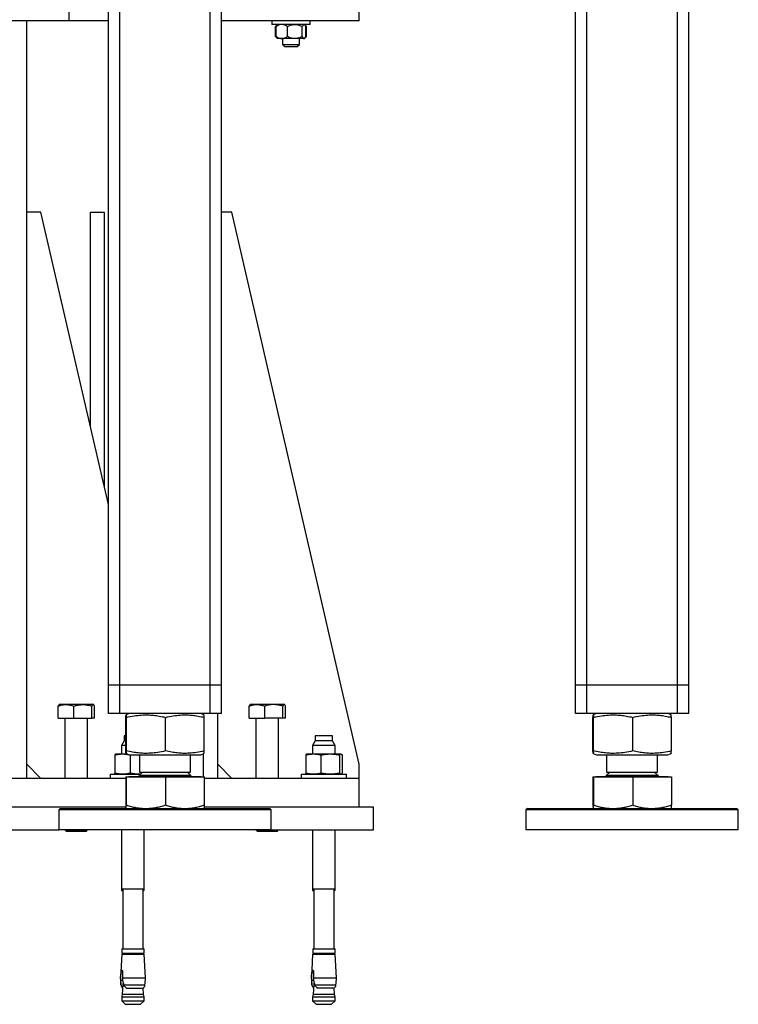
# Model space of a CAD drawing. Header units: millimetres. Extents: x 5 to 589, y 5 to 415.
# Tile 28 of 95: x 113 to 147, y 310 to 357. Entities that reach past the tile are written whole.
import ezdxf

# ---------------------------------------------------------------- set-up
doc = ezdxf.new("R2010")
doc.units = ezdxf.units.MM
doc.layers.add('TRAIT-FORT', color=4, linetype='Continuous', lineweight=25)

msp = doc.modelspace()

# ---------------------------------------------------------------- linework, layer by layer
at = {"layer": 'TRAIT-FORT', "color": 4, "linetype": 'Continuous', "lineweight": 25}
for p, q in [((117.3534, 325.4626), (117.3534, 378.1293)), ((117.8868, 325.4626), (117.8868, 378.1293)), ((122.1534, 325.4626), (122.1534, 378.1293)), ((122.6868, 325.4626), (122.6868, 378.1293)), ((139.3534, 325.4626), (139.3534, 378.1293)), ((139.8868, 325.4626), (139.8868, 378.1293)), ((144.1534, 325.4626), (144.1534, 378.1293)), ((144.6868, 325.4626), (144.6868, 378.1293)), ((115.5101, 356.7426), (115.5101, 357.8093)), ((129.1708, 356.7426), (129.1708, 357.8093)), ((115.5101, 356.7426), (93.5623, 356.7426)), ((113.5101, 321.0759), (113.5101, 356.7426)), ((117.3534, 356.7426), (115.5101, 356.7426)), ((129.1708, 356.7426), (122.6868, 356.7426)), ((125.0492, 356.7418), (125.0492, 356.5751)), ((126.5386, 356.7418), (125.0492, 356.7418)), ((126.5386, 356.5751), (125.0492, 356.5751)), ((125.2996, 356.5589), (125.2178, 356.4771)), ((125.3158, 356.5751), (125.2996, 356.5589)), ((125.5492, 356.7426), (125.5492, 356.7418)), ((126.3492, 356.7418), (126.3492, 356.7426)), ((126.8492, 356.7418), (126.5386, 356.7418)), ((126.8492, 356.5751), (126.5386, 356.5751)), ((126.5987, 356.5589), (126.5825, 356.5751)), ((126.6805, 356.4771), (126.6072, 356.5503)), ((126.8492, 356.5751), (126.8492, 356.7418)), ((125.2179, 356.0064), (125.2179, 356.4771)), ((125.2508, 356.0064), (125.2508, 356.4771)), ((125.788, 356.0064), (125.788, 356.4771)), ((126.4864, 356.0064), (126.4864, 356.4771)), ((126.6475, 356.0064), (126.6475, 356.4771)), ((126.6804, 356.0064), (126.6804, 356.4771)), ((125.2221, 356.0021), (125.299, 355.9252)), ((125.299, 355.9252), (125.3158, 355.9084)), ((125.5194, 355.9084), (125.3158, 355.9084)), ((126.1372, 355.9084), (125.5194, 355.9084)), ((125.5492, 355.9084), (125.5492, 355.6384)), ((125.5492, 355.6384), (125.6658, 355.5218)), ((125.5492, 355.6384), (126.2388, 355.6384)), ((126.5669, 355.9084), (126.1372, 355.9084)), ((126.2325, 355.5218), (126.3492, 355.6384)), ((126.2388, 355.6384), (126.3492, 355.6384)), ((126.3492, 355.6384), (126.3492, 355.9084)), ((126.5825, 355.9084), (126.5669, 355.9084)), ((126.5825, 355.9084), (126.5993, 355.9252)), ((126.6044, 355.9304), (126.6762, 356.0021)), ((126.1543, 355.5218), (125.6658, 355.5218)), ((126.2325, 355.5218), (126.1543, 355.5218)), ((114.1768, 347.7426), (113.5101, 347.7426)), ((117.3534, 333.977), (114.1768, 347.7426)), ((116.5041, 337.6576), (116.5041, 347.7426)), ((116.5041, 347.7426), (117.1708, 347.7426)), ((117.1708, 334.7687), (117.1708, 347.7426)), ((123.1708, 347.7426), (122.6868, 347.7426)), ((129.1708, 321.7426), (123.1708, 347.7426)), ((117.8868, 325.4626), (117.3534, 325.4626)), ((117.3534, 324.1293), (117.3534, 325.4626)), ((122.1534, 325.4626), (117.8868, 325.4626)), ((117.8868, 324.1293), (117.8868, 325.4626)), ((122.6868, 325.4626), (122.1534, 325.4626)), ((122.1534, 324.1293), (122.1534, 325.4626)), ((122.6868, 324.1293), (122.6868, 325.4626)), ((139.8868, 325.4626), (139.3534, 325.4626)), ((139.3534, 324.1293), (139.3534, 325.4626)), ((144.1534, 325.4626), (139.8868, 325.4626)), ((139.8868, 324.1293), (139.8868, 325.4626)), ((144.6868, 325.4626), (144.1534, 325.4626)), ((144.1534, 324.1293), (144.1534, 325.4626)), ((144.6868, 324.1293), (144.6868, 325.4626)), ((115.0834, 324.5766), (115.0338, 324.548)), ((115.0834, 324.5766), (116.6034, 324.5766)), ((116.6531, 324.548), (116.6034, 324.5766)), ((124.0774, 324.5766), (124.0278, 324.548)), ((124.0774, 324.5766), (125.1262, 324.5766)), ((125.1262, 324.5766), (125.5974, 324.5766)), ((125.647, 324.548), (125.5974, 324.5766)), ((114.989, 323.91), (114.989, 324.4821)), ((115.7202, 323.91), (115.7202, 324.4821)), ((116.5747, 323.91), (116.5747, 324.4821)), ((116.6979, 323.91), (116.6979, 324.4821)), ((117.8868, 324.1293), (117.3534, 324.1293)), ((122.1534, 324.1293), (117.8868, 324.1293)), ((118.3382, 324.1293), (118.1854, 324.0675)), ((121.8548, 324.0675), (121.702, 324.1293)), ((121.8374, 324.0746), (121.8374, 324.1293)), ((122.6868, 324.1293), (122.1534, 324.1293)), ((122.5041, 321.0759), (122.5041, 324.1293)), ((123.9829, 323.91), (123.9829, 324.4821)), ((124.7142, 323.91), (124.7142, 324.4821)), ((125.5686, 323.91), (125.5686, 324.4821)), ((125.6919, 323.91), (125.6919, 324.4821)), ((139.8868, 324.1293), (139.3534, 324.1293)), ((144.1534, 324.1293), (139.8868, 324.1293)), ((140.3382, 324.1293), (140.1854, 324.0675)), ((143.8548, 324.0675), (143.702, 324.1293)), ((144.6868, 324.1293), (144.1534, 324.1293)), ((114.989, 323.91), (115.7202, 323.91)), ((115.3101, 323.91), (115.3101, 321.0759)), ((115.7202, 323.91), (116.5747, 323.91)), ((116.3768, 321.0759), (116.3768, 323.91)), ((116.6979, 323.91), (116.5747, 323.91)), ((118.1741, 322.3717), (118.1741, 323.9535)), ((118.1997, 322.3717), (118.1997, 323.9535)), ((120.0457, 322.3717), (120.0457, 323.9535)), ((121.8661, 322.3717), (121.8661, 323.9535)), ((123.9829, 323.91), (124.7142, 323.91)), ((124.3041, 323.91), (124.3041, 321.0759)), ((125.5686, 323.91), (124.7142, 323.91)), ((125.3708, 321.0759), (125.3708, 323.91)), ((125.6919, 323.91), (125.5686, 323.91)), ((140.1741, 322.3717), (140.1741, 323.9535)), ((140.1997, 322.3717), (140.1997, 323.9535)), ((142.0457, 322.3717), (142.0457, 323.9535)), ((143.8661, 322.3717), (143.8661, 323.9535)), ((118.1034, 322.8426), (117.9768, 322.6226)), ((118.1034, 323.0759), (118.1034, 322.8426)), ((118.1741, 323.0759), (118.1034, 323.0759)), ((118.1741, 322.8426), (118.1034, 322.8426)), ((127.0974, 322.8426), (126.9708, 322.6226)), ((127.0974, 323.0759), (127.0974, 322.8426)), ((127.9108, 323.0759), (127.0974, 323.0759)), ((127.6586, 322.8426), (127.0974, 322.8426)), ((127.9108, 322.8426), (127.6586, 322.8426)), ((127.9108, 322.8426), (127.9108, 323.0759)), ((128.0374, 322.6226), (127.9108, 322.8426)), ((117.6556, 322.1849), (117.6556, 321.3203)), ((117.7101, 322.2293), (117.7028, 322.2266)), ((117.7101, 322.2293), (118.0212, 322.2293)), ((117.9768, 322.6226), (117.9768, 322.2293)), ((118.1741, 322.6226), (117.9768, 322.6226)), ((118.0212, 322.2293), (118.2557, 322.2293)), ((118.1857, 322.2576), (118.3382, 322.1959)), ((118.3382, 322.1959), (121.702, 322.1959)), ((118.3869, 322.1849), (118.4501, 322.1959)), ((118.3869, 322.1849), (118.3869, 321.3203)), ((118.8201, 322.1959), (118.8201, 321.3736)), ((121.2201, 321.3736), (121.2201, 322.1959)), ((121.702, 322.1959), (121.8546, 322.2576)), ((121.8374, 321.1493), (121.8374, 322.2506)), ((126.6496, 322.1849), (126.6496, 321.3203)), ((126.7041, 322.2293), (126.6968, 322.2266)), ((126.7041, 322.2293), (127.0152, 322.2293)), ((126.9708, 322.6226), (126.9708, 322.2293)), ((128.0374, 322.6226), (126.9708, 322.6226)), ((127.0152, 322.2293), (127.8081, 322.2293)), ((127.3808, 321.3203), (127.3808, 322.1849)), ((127.8081, 322.2293), (128.2969, 322.2293)), ((128.0374, 322.2293), (128.0374, 322.6226)), ((128.2353, 322.1849), (128.2353, 321.3203)), ((128.2969, 322.2293), (128.3041, 322.2293)), ((128.3114, 322.2266), (128.3041, 322.2293)), ((128.3586, 322.1849), (128.3586, 321.3203)), ((140.1857, 322.2576), (140.3382, 322.1959)), ((140.3382, 322.1959), (143.4868, 322.1959)), ((140.8201, 322.1959), (140.8201, 321.3736)), ((143.2201, 321.3736), (143.2201, 322.1959)), ((143.4868, 322.1959), (143.702, 322.1959)), ((143.702, 322.1959), (143.8546, 322.2576)), ((113.5101, 321.7426), (114.1768, 321.0759)), ((122.5041, 321.7426), (123.1708, 321.0759)), ((129.1708, 321.0759), (129.1708, 321.7426)), ((117.4434, 321.2759), (117.4434, 321.0759)), ((117.4434, 321.2759), (118.8668, 321.2759)), ((117.6556, 321.2759), (117.6556, 321.3195)), ((117.7028, 321.2785), (117.7101, 321.2759)), ((118.8683, 321.2775), (118.8141, 321.2759)), ((118.9644, 321.3736), (118.8201, 321.2293)), ((118.8201, 321.3736), (120.6326, 321.3736)), ((120.6326, 321.3736), (121.2201, 321.3736)), ((121.2201, 321.2293), (121.0758, 321.3736)), ((126.4374, 321.2759), (126.4374, 321.0759)), ((126.4374, 321.2759), (127.9094, 321.2759)), ((126.6496, 321.2759), (126.6496, 321.3203)), ((126.6968, 321.2785), (126.7041, 321.2759)), ((127.9094, 321.2759), (128.5708, 321.2759)), ((128.3041, 321.2759), (128.3114, 321.2785)), ((128.3586, 321.2759), (128.3586, 321.3195)), ((128.5708, 321.0759), (128.5708, 321.2759)), ((140.9644, 321.3736), (140.8201, 321.2293)), ((140.8201, 321.3736), (143.2201, 321.3736)), ((143.2201, 321.2293), (143.0758, 321.3736)), ((118.1741, 321.0759), (86.8434, 321.0759)), ((118.1741, 321.1493), (118.1741, 319.8263)), ((118.1741, 321.1493), (118.1997, 321.1493)), ((118.1997, 319.8263), (118.1997, 321.1493)), ((118.1997, 321.1493), (120.0457, 321.1493)), ((118.3164, 321.1626), (118.3164, 321.1493)), ((118.3164, 321.1626), (120.8897, 321.1626)), ((118.8201, 321.2293), (121.2201, 321.2293)), ((120.0457, 321.1493), (120.0457, 319.8263)), ((120.0457, 321.1493), (121.8661, 321.1493)), ((120.8897, 321.1626), (121.7238, 321.1626)), ((121.7238, 321.1493), (121.7238, 321.1626)), ((121.8661, 321.1493), (121.8661, 319.8263)), ((129.1708, 321.0759), (121.8661, 321.0759)), ((129.1708, 319.7426), (129.1708, 321.0759)), ((140.1741, 321.1493), (140.1741, 319.8263)), ((140.1741, 321.1493), (140.1997, 321.1493)), ((140.1997, 321.1493), (140.1997, 319.8263)), ((140.1997, 321.1493), (142.0457, 321.1493)), ((140.3164, 321.1626), (140.3164, 321.1493)), ((140.3164, 321.1626), (143.7238, 321.1626)), ((140.8201, 321.2293), (140.9882, 321.2293)), ((140.9882, 321.2293), (143.2201, 321.2293)), ((142.0457, 321.1493), (142.0457, 319.8263)), ((142.0457, 321.1493), (143.8661, 321.1493)), ((143.7238, 321.1493), (143.7238, 321.1626)), ((143.8661, 321.1493), (143.8661, 319.8263)), ((86.1768, 319.7426), (118.1782, 319.7426)), ((115.0868, 319.6626), (115.0201, 319.5959)), ((115.0201, 319.5959), (115.0201, 318.6626)), ((125.0201, 319.5959), (115.0201, 319.5959)), ((115.0868, 319.6626), (124.9534, 319.6626)), ((121.862, 319.7426), (129.8374, 319.7426)), ((125.0201, 319.5959), (124.9534, 319.6626)), ((125.0201, 318.6626), (125.0201, 319.5959)), ((129.8374, 318.6626), (129.8374, 319.7426)), ((137.0868, 319.6626), (137.0201, 319.5959)), ((137.0201, 319.5959), (137.0201, 318.6626)), ((139.9328, 319.5959), (137.0201, 319.5959)), ((137.0868, 319.6626), (139.9607, 319.6626)), ((147.0201, 319.5959), (139.9328, 319.5959)), ((139.9607, 319.6626), (146.9534, 319.6626)), ((147.0201, 319.5959), (146.9534, 319.6626)), ((147.0201, 318.6626), (147.0201, 319.5959)), ((86.1768, 318.6626), (115.0201, 318.6626)), ((117.9328, 318.6626), (115.0201, 318.6626)), ((115.3101, 318.6626), (115.3101, 318.65)), ((115.3101, 318.65), (115.3834, 318.5766)), ((115.3101, 318.65), (116.3768, 318.65)), ((116.3034, 318.5766), (115.3834, 318.5766)), ((116.3034, 318.5766), (116.3768, 318.65)), ((116.3768, 318.65), (116.3768, 318.6626)), ((125.0201, 318.6626), (117.9328, 318.6626)), ((117.9768, 318.6626), (117.9768, 315.8759)), ((119.0434, 315.8759), (119.0434, 318.6626)), ((124.3041, 318.6626), (124.3041, 318.65)), ((124.3041, 318.65), (124.3774, 318.5766)), ((124.3041, 318.65), (125.0401, 318.65)), ((125.0122, 318.5766), (124.3774, 318.5766)), ((125.2974, 318.5766), (125.0122, 318.5766)), ((125.0201, 318.6626), (129.8374, 318.6626)), ((125.0401, 318.65), (125.3708, 318.65)), ((125.2974, 318.5766), (125.3708, 318.65)), ((125.3708, 318.65), (125.3708, 318.6626)), ((126.9708, 318.6626), (126.9708, 315.8759)), ((128.0374, 315.8759), (128.0374, 318.6626)), ((147.0201, 318.6626), (137.0201, 318.6626)), ((117.9768, 315.8759), (117.9768, 315.8159)), ((117.9768, 315.8759), (118.7128, 315.8759)), ((117.9768, 315.8159), (118.0301, 315.7626)), ((117.9768, 315.8159), (118.0301, 315.8159)), ((118.0301, 315.8759), (118.0301, 313.0493)), ((118.7128, 315.8759), (119.0434, 315.8759)), ((118.9901, 313.0493), (118.9901, 315.8759)), ((118.9901, 315.7626), (119.0434, 315.8159)), ((118.9901, 315.8159), (119.0434, 315.8159)), ((119.0434, 315.8159), (119.0434, 315.8759)), ((126.9708, 315.8759), (126.9708, 315.8159)), ((126.9708, 315.8759), (128.0374, 315.8759)), ((126.9708, 315.8159), (127.0241, 315.7626)), ((126.9708, 315.8159), (127.0241, 315.8159)), ((127.0241, 315.8759), (127.0241, 313.0493)), ((127.9841, 313.0493), (127.9841, 315.8759)), ((127.9841, 315.7626), (128.0374, 315.8159)), ((127.9841, 315.8159), (128.0374, 315.8159)), ((128.0374, 315.8159), (128.0374, 315.8759)), ((117.9868, 313.0493), (117.9868, 312.8426)), ((117.9868, 313.0493), (118.709, 313.0493)), ((118.709, 313.0493), (119.0334, 313.0493)), ((119.0334, 312.8426), (119.0334, 313.0493)), ((126.9808, 313.0493), (126.9808, 312.8426)), ((126.9808, 313.0493), (128.0274, 313.0493)), ((128.0274, 312.8426), (128.0274, 313.0493)), ((117.9795, 312.8093), (117.9204, 311.6819)), ((117.9795, 312.8093), (118.7117, 312.8093)), ((117.9868, 312.8426), (118.709, 312.8426)), ((118.1201, 312.8426), (118.1201, 312.8093)), ((118.709, 312.8426), (119.0334, 312.8426)), ((118.7117, 312.8093), (119.0408, 312.8093)), ((118.9001, 312.8093), (118.9001, 312.8426)), ((119.0998, 311.6819), (119.0408, 312.8093)), ((126.9734, 312.8093), (126.9144, 311.6819)), ((126.9734, 312.8093), (128.0347, 312.8093)), ((126.9808, 312.8426), (128.0274, 312.8426)), ((127.1141, 312.8426), (127.1141, 312.8093)), ((127.8941, 312.8093), (127.8941, 312.8426)), ((128.0938, 311.6819), (128.0347, 312.8093)), ((117.9204, 311.6819), (117.932, 311.6819)), ((117.932, 311.6819), (117.9489, 311.9626)), ((117.9357, 311.5651), (117.932, 311.6819)), ((118.0256, 311.5651), (117.9357, 311.5651)), ((118.0202, 311.9626), (117.9489, 311.9626)), ((118.023, 311.9626), (118.0172, 311.6819)), ((118.0172, 311.6819), (118.0256, 311.5651)), ((118.0172, 311.6819), (119.0998, 311.6819)), ((126.9144, 311.6819), (126.9259, 311.6819)), ((126.9259, 311.6819), (126.9429, 311.9626)), ((126.9296, 311.5651), (126.9259, 311.6819)), ((127.0195, 311.5651), (126.9296, 311.5651)), ((127.0141, 311.9626), (126.9429, 311.9626)), ((127.0169, 311.9626), (127.0112, 311.6819)), ((127.0112, 311.6819), (127.0195, 311.5651)), ((127.0112, 311.6819), (128.0938, 311.6819)), ((117.9438, 311.3594), (117.945, 311.3594)), ((118.0259, 311.2101), (118.0042, 311.2294)), ((118.0042, 311.2294), (118.0273, 311.2294)), ((118.0373, 311.3658), (118.0048, 310.9226)), ((118.0821, 311.3594), (119.0764, 311.3594)), ((118.1813, 311.2294), (118.2251, 311.2047)), ((118.2251, 311.2047), (118.9884, 311.2047)), ((118.9884, 311.2047), (119.0161, 311.2294)), ((119.0154, 310.9226), (118.9944, 311.2101)), ((126.9378, 311.3594), (126.939, 311.3594)), ((126.9981, 311.2294), (127.0212, 311.2294)), ((127.0198, 311.2101), (126.9981, 311.2294)), ((127.0312, 311.3658), (126.9988, 310.9226)), ((127.0761, 311.3594), (128.0704, 311.3594)), ((127.1752, 311.2294), (127.2191, 311.2047)), ((127.9823, 311.2047), (127.2191, 311.2047)), ((127.9823, 311.2047), (128.01, 311.2294)), ((128.0094, 310.9226), (127.9883, 311.2101)), ((118.0048, 310.9226), (117.9801, 310.8013)), ((117.9801, 310.8013), (117.9801, 310.6093)), ((117.9801, 310.8013), (119.0401, 310.8013)), ((117.9801, 310.6093), (118.1468, 310.4426)), ((117.9801, 310.6093), (118.7115, 310.6093)), ((118.0048, 310.9226), (119.0154, 310.9226)), ((118.7115, 310.6093), (119.0401, 310.6093)), ((118.8734, 310.4426), (119.0401, 310.6093)), ((119.0401, 310.8013), (119.0154, 310.9226)), ((119.0401, 310.6093), (119.0401, 310.8013)), ((126.9988, 310.9226), (126.9741, 310.8013)), ((126.9741, 310.8013), (126.9741, 310.6093)), ((126.9741, 310.8013), (127.7055, 310.8013)), ((126.9741, 310.6093), (127.1408, 310.4426)), ((126.9741, 310.6093), (128.0341, 310.6093)), ((126.9988, 310.9226), (127.6961, 310.9226)), ((127.6961, 310.9226), (128.0094, 310.9226)), ((127.7055, 310.8013), (128.0341, 310.8013)), ((127.8674, 310.4426), (128.0341, 310.6093)), ((128.0341, 310.8013), (128.0094, 310.9226)), ((128.0341, 310.6093), (128.0341, 310.8013)), ((118.1468, 310.4426), (118.8734, 310.4426)), ((127.1408, 310.4426), (127.6421, 310.4426)), ((127.6421, 310.4426), (127.8674, 310.4426))]:
    msp.add_line(p, q, dxfattribs=at)
for centre, radius, start, end in [((118.7534, 321.2293), 0.0667, 270, 0), ((121.2868, 321.2293), 0.0667, 180, 270), ((140.7534, 321.2293), 0.0667, 270, 0), ((143.2868, 321.2293), 0.0667, 180, 270), ((121.6052, 311.7875), 3.6863, 181.6416, 186.66891), ((115.415, 311.7875), 3.6863, 353.33109, 358.3584), ((130.5992, 311.7875), 3.6863, 181.6416, 186.66891), ((124.409, 311.7875), 3.6863, 353.33109, 358.3584), ((118.2078, 311.3999), 0.2671, 188.71367, 204.18842), ((118.8124, 311.3999), 0.2671, 335.90136, 351.28633), ((127.2018, 311.3999), 0.2671, 188.71367, 204.18842), ((127.8064, 311.3999), 0.2671, 335.90136, 351.28633)]:
    msp.add_arc(centre, radius, start, end, dxfattribs=at)
for points, knots in [([(125.2758, 356.5258), (125.2712, 356.5227), (125.2512, 356.5096), (125.2324, 356.4912), (125.2179, 356.4771)], [0, 0, 0, 0, 0.23201913, 1, 1, 1, 1]), ([(125.5194, 356.5751), (125.5149, 356.575), (125.4776, 356.5746), (125.4064, 356.5608), (125.3215, 356.5229), (125.2708, 356.4901), (125.2508, 356.4771)], [0, 0, 0, 0, 0.0483686, 0.3993299, 0.7629647, 1, 1, 1, 1]), ([(125.2508, 356.4771), (125.2563, 356.4889), (125.2672, 356.5126), (125.2836, 356.5407), (125.2947, 356.5529), (125.2999, 356.5586)], [0, 0, 0, 0, 0.3463757, 0.6946677, 1, 1, 1, 1]), ([(125.788, 356.4771), (125.7724, 356.4873), (125.7412, 356.5078), (125.6954, 356.5321), (125.6511, 356.551), (125.6083, 356.5645), (125.5643, 356.5734), (125.5344, 356.5745), (125.5194, 356.5751)], [0, 0, 0, 0, 0.18482945, 0.3703669, 0.5252225, 0.68091173, 0.83977606, 1, 1, 1, 1]), ([(125.788, 356.4771), (125.8117, 356.489), (125.8591, 356.5127), (125.9338, 356.5417), (126.012, 356.5633), (126.0806, 356.5738), (126.1226, 356.5748), (126.1372, 356.5751)], [0, 0, 0, 0, 0.2155169, 0.432226, 0.6544573, 0.8796878, 1, 1, 1, 1]), ([(126.1372, 356.5751), (126.1676, 356.5737), (126.2289, 356.5709), (126.3182, 356.5491), (126.4046, 356.5179), (126.459, 356.4908), (126.4864, 356.4771)], [0, 0, 0, 0, 0.2495763, 0.5043607, 0.7510452, 1, 1, 1, 1]), ([(126.5669, 356.5751), (126.5599, 356.5737), (126.5458, 356.5709), (126.5252, 356.5491), (126.5052, 356.5179), (126.4927, 356.4908), (126.4864, 356.4771)], [0, 0, 0, 0, 0.2495763, 0.5043607, 0.7510452, 1, 1, 1, 1]), ([(126.6475, 356.4771), (126.642, 356.4889), (126.6311, 356.5126), (126.6147, 356.5407), (126.6036, 356.5529), (126.5984, 356.5586)], [0, 0, 0, 0, 0.3463757, 0.6946677, 1, 1, 1, 1]), ([(126.621, 356.5283), (126.6267, 356.5245), (126.6471, 356.5106), (126.6664, 356.4912), (126.6804, 356.4771)], [0, 0, 0, 0, 0.2779245, 1, 1, 1, 1]), ([(125.2179, 356.0064), (125.2304, 355.9943), (125.2494, 355.976), (125.2693, 355.9621), (125.2761, 355.9574)], [0, 0, 0, 0, 0.66145813, 1, 1, 1, 1]), ([(125.2508, 356.0064), (125.2708, 355.9935), (125.3206, 355.9612), (125.4053, 355.9231), (125.4765, 355.909), (125.5149, 355.9085), (125.5194, 355.9084)], [0, 0, 0, 0, 0.2370392, 0.5890192, 0.9516306, 1, 1, 1, 1]), ([(125.2999, 355.926), (125.2964, 355.9292), (125.2861, 355.9385), (125.2697, 355.9661), (125.2571, 355.9929), (125.2508, 356.0064)], [0, 0, 0, 0, 0.20273244, 0.59954025, 1, 1, 1, 1]), ([(125.5194, 355.9084), (125.5339, 355.909), (125.5629, 355.91), (125.6064, 355.9186), (125.6498, 355.932), (125.6949, 355.9512), (125.7412, 355.9757), (125.7724, 355.9962), (125.788, 356.0064)], [0, 0, 0, 0, 0.1543907, 0.3100779, 0.4693559, 0.6296338, 0.8144121, 1, 1, 1, 1]), ([(126.1372, 355.9084), (126.1068, 355.9098), (126.0455, 355.9127), (125.9562, 355.9345), (125.8698, 355.9657), (125.8154, 355.9928), (125.788, 356.0064)], [0, 0, 0, 0, 0.2495763, 0.5043607, 0.7510452, 1, 1, 1, 1]), ([(126.4864, 356.0064), (126.4627, 355.9946), (126.4153, 355.9708), (126.3405, 355.9419), (126.2624, 355.9202), (126.1938, 355.9097), (126.1518, 355.9088), (126.1372, 355.9084)], [0, 0, 0, 0, 0.2155169, 0.432226, 0.6544573, 0.8796878, 1, 1, 1, 1]), ([(126.4864, 356.0064), (126.4918, 355.9946), (126.5028, 355.9708), (126.52, 355.9419), (126.538, 355.9202), (126.5539, 355.9097), (126.5635, 355.9088), (126.5669, 355.9084)], [0, 0, 0, 0, 0.2155169, 0.432226, 0.6544573, 0.8796878, 1, 1, 1, 1]), ([(126.5669, 355.9084), (126.5739, 355.9098), (126.5881, 355.9127), (126.6087, 355.9345), (126.6286, 355.9657), (126.6412, 355.9928), (126.6475, 356.0064)], [0, 0, 0, 0, 0.2495763, 0.5043607, 0.7510452, 1, 1, 1, 1]), ([(126.6804, 356.0064), (126.6683, 355.9944), (126.6487, 355.9748), (126.6281, 355.96), (126.6203, 355.9544)], [0, 0, 0, 0, 0.6176181, 1, 1, 1, 1]), ([(114.989, 324.4821), (115.0524, 324.5027), (115.1807, 324.5444), (115.3708, 324.5597), (115.5526, 324.5373), (115.664, 324.5006), (115.7202, 324.4821)], [0, 0, 0, 0, 0.2646075, 0.534953, 0.7653458, 1, 1, 1, 1]), ([(114.989, 324.4821), (114.9996, 324.5045), (115.0152, 324.5372), (115.0312, 324.5422), (115.0362, 324.5438)], [0, 0, 0, 0, 0.6880459, 1, 1, 1, 1]), ([(115.7202, 324.4821), (115.7469, 324.4901), (115.8005, 324.5061), (115.8821, 324.5255), (115.9649, 324.5406), (116.0568, 324.5514), (116.1579, 324.5552), (116.2681, 324.5491), (116.3786, 324.533), (116.4811, 324.51), (116.546, 324.4906), (116.5747, 324.4821)], [0, 0, 0, 0, 0.0959759, 0.1921303, 0.2889837, 0.386155, 0.511758, 0.6382621, 0.7673312, 0.8971208, 1, 1, 1, 1]), ([(116.6979, 324.4821), (116.6872, 324.5027), (116.6656, 324.5444), (116.6336, 324.5597), (116.6029, 324.5373), (116.5841, 324.5006), (116.5747, 324.4821)], [0, 0, 0, 0, 0.26460747, 0.534953, 0.76534584, 1, 1, 1, 1]), ([(123.9829, 324.4821), (124.0464, 324.5027), (124.1747, 324.5444), (124.3648, 324.5597), (124.5465, 324.5373), (124.6579, 324.5006), (124.7142, 324.4821)], [0, 0, 0, 0, 0.2646075, 0.534953, 0.7653458, 1, 1, 1, 1]), ([(123.9829, 324.4821), (123.9936, 324.5045), (124.0091, 324.5372), (124.0252, 324.5422), (124.0302, 324.5438)], [0, 0, 0, 0, 0.6880459, 1, 1, 1, 1]), ([(125.5686, 324.4821), (125.5419, 324.4901), (125.4883, 324.5061), (125.4067, 324.5255), (125.3239, 324.5406), (125.232, 324.5514), (125.1309, 324.5552), (125.0207, 324.5491), (124.9102, 324.533), (124.8077, 324.51), (124.7428, 324.4906), (124.7142, 324.4821)], [0, 0, 0, 0, 0.0959759, 0.1921303, 0.2889837, 0.386155, 0.511758, 0.6382621, 0.7673312, 0.8971208, 1, 1, 1, 1]), ([(125.6919, 324.4821), (125.6812, 324.5027), (125.6596, 324.5444), (125.6275, 324.5597), (125.5969, 324.5373), (125.5781, 324.5006), (125.5686, 324.4821)], [0, 0, 0, 0, 0.26460747, 0.534953, 0.76534584, 1, 1, 1, 1]), ([(118.1741, 323.9535), (118.1758, 323.9796), (118.1791, 324.0291), (118.1838, 324.0658), (118.188, 324.0713), (118.192, 324.0521), (118.1958, 324.0151), (118.1984, 323.9747), (118.1997, 323.9535)], [0, 0, 0, 0, 0.2020684, 0.3826998, 0.5553146, 0.6929917, 0.8388942, 1, 1, 1, 1]), ([(118.1997, 323.9535), (118.3229, 323.9796), (118.5563, 324.0291), (118.8995, 324.0658), (119.2041, 324.0713), (119.4865, 324.0521), (119.7605, 324.0151), (119.9476, 323.9747), (120.0457, 323.9535)], [0, 0, 0, 0, 0.2020684, 0.3826998, 0.5553146, 0.6929917, 0.8388942, 1, 1, 1, 1]), ([(120.0457, 323.9535), (120.1672, 323.9796), (120.3974, 324.0291), (120.7358, 324.0658), (121.0362, 324.0713), (121.3147, 324.0521), (121.5849, 324.0151), (121.7693, 323.9747), (121.8661, 323.9535)], [0, 0, 0, 0, 0.2020684, 0.3826998, 0.5553146, 0.6929917, 0.8388942, 1, 1, 1, 1]), ([(121.8661, 323.9535), (121.8644, 323.9793), (121.8612, 324.0282), (121.857, 324.064), (121.8545, 324.0644), (121.8536, 324.0645)], [0, 0, 0, 0, 0.4127439, 0.7817009, 1, 1, 1, 1]), ([(140.1741, 323.9535), (140.1758, 323.9796), (140.1791, 324.0291), (140.1838, 324.0658), (140.188, 324.0713), (140.192, 324.0521), (140.1958, 324.0151), (140.1984, 323.9747), (140.1997, 323.9535)], [0, 0, 0, 0, 0.2020684, 0.3826998, 0.5553146, 0.6929917, 0.8388942, 1, 1, 1, 1]), ([(140.1997, 323.9535), (140.3229, 323.9796), (140.5563, 324.0291), (140.8995, 324.0658), (141.2041, 324.0713), (141.4865, 324.0521), (141.7605, 324.0151), (141.9476, 323.9747), (142.0457, 323.9535)], [0, 0, 0, 0, 0.2020684, 0.3826998, 0.5553146, 0.6929917, 0.8388942, 1, 1, 1, 1]), ([(142.0457, 323.9535), (142.1672, 323.9796), (142.3974, 324.0291), (142.7358, 324.0658), (143.0362, 324.0713), (143.3147, 324.0521), (143.5849, 324.0151), (143.7693, 323.9747), (143.8661, 323.9535)], [0, 0, 0, 0, 0.2020684, 0.3826998, 0.5553146, 0.6929917, 0.8388942, 1, 1, 1, 1]), ([(143.8661, 323.9535), (143.8644, 323.9793), (143.8612, 324.0282), (143.857, 324.064), (143.8545, 324.0644), (143.8536, 324.0645)], [0, 0, 0, 0, 0.4127439, 0.7817009, 1, 1, 1, 1]), ([(117.6556, 322.1849), (117.6857, 322.1913), (117.7459, 322.2043), (117.8371, 322.2181), (117.9289, 322.2275), (117.9904, 322.2287), (118.0212, 322.2293)], [0, 0, 0, 0, 0.2488901, 0.4981338, 0.7487594, 1, 1, 1, 1]), ([(117.7029, 322.2265), (117.7026, 322.2264), (117.6971, 322.2254), (117.6864, 322.2179), (117.671, 322.2045), (117.6608, 322.1914), (117.6556, 322.1849)], [0, 0, 0, 0, 0.0217338, 0.3462497, 0.6728597, 1, 1, 1, 1]), ([(118.0212, 322.2293), (118.0517, 322.2287), (118.1128, 322.2275), (118.2043, 322.2183), (118.2958, 322.2044), (118.3565, 322.1914), (118.3869, 322.1849)], [0, 0, 0, 0, 0.2486221, 0.4978734, 0.748733, 1, 1, 1, 1]), ([(118.1997, 322.3717), (118.198, 322.3456), (118.1948, 322.2961), (118.19, 322.2594), (118.1858, 322.2539), (118.1819, 322.2731), (118.1781, 322.3101), (118.1755, 322.3505), (118.1741, 322.3717)], [0, 0, 0, 0, 0.2020684, 0.3826998, 0.5553146, 0.6929917, 0.8388942, 1, 1, 1, 1]), ([(120.0457, 322.3717), (119.9225, 322.3456), (119.6891, 322.2961), (119.346, 322.2594), (119.0414, 322.2539), (118.7589, 322.2731), (118.485, 322.3101), (118.2979, 322.3505), (118.1997, 322.3717)], [0, 0, 0, 0, 0.2020684, 0.3826998, 0.5553146, 0.6929917, 0.8388942, 1, 1, 1, 1]), ([(121.8661, 322.3717), (121.7446, 322.3456), (121.5145, 322.2961), (121.1761, 322.2594), (120.8757, 322.2539), (120.5972, 322.2731), (120.327, 322.3101), (120.1425, 322.3505), (120.0457, 322.3717)], [0, 0, 0, 0, 0.2020684, 0.3826998, 0.5553146, 0.6929917, 0.8388942, 1, 1, 1, 1]), ([(121.8536, 322.26), (121.854, 322.2593), (121.8555, 322.2564), (121.8584, 322.2742), (121.8622, 322.3098), (121.8648, 322.3504), (121.8661, 322.3717)], [0, 0, 0, 0, 0.0917467, 0.372947, 0.6709474, 1, 1, 1, 1]), ([(126.6496, 322.1849), (126.6797, 322.1913), (126.7399, 322.2043), (126.8311, 322.2181), (126.9229, 322.2275), (126.9844, 322.2287), (127.0152, 322.2293)], [0, 0, 0, 0, 0.2488901, 0.4981338, 0.7487594, 1, 1, 1, 1]), ([(126.6969, 322.2265), (126.6965, 322.2264), (126.691, 322.2254), (126.6804, 322.2179), (126.665, 322.2045), (126.6547, 322.1914), (126.6496, 322.1849)], [0, 0, 0, 0, 0.0217338, 0.3462497, 0.6728597, 1, 1, 1, 1]), ([(127.0152, 322.2293), (127.0457, 322.2287), (127.1067, 322.2275), (127.1983, 322.2183), (127.2898, 322.2044), (127.3505, 322.1914), (127.3808, 322.1849)], [0, 0, 0, 0, 0.24862213, 0.49787338, 0.74873303, 1, 1, 1, 1]), ([(127.3808, 322.1849), (127.416, 322.1913), (127.4863, 322.2043), (127.5929, 322.2181), (127.7002, 322.2275), (127.7721, 322.2287), (127.8081, 322.2293)], [0, 0, 0, 0, 0.2488901, 0.4981338, 0.7487594, 1, 1, 1, 1]), ([(127.8081, 322.2293), (127.8437, 322.2287), (127.915, 322.2275), (128.022, 322.2183), (128.1289, 322.2044), (128.1998, 322.1914), (128.2353, 322.1849)], [0, 0, 0, 0, 0.2486221, 0.4978734, 0.748733, 1, 1, 1, 1]), ([(128.2353, 322.1849), (128.2404, 322.1913), (128.2505, 322.2043), (128.2659, 322.2181), (128.2814, 322.2275), (128.2917, 322.2287), (128.2969, 322.2293)], [0, 0, 0, 0, 0.2488901, 0.4981338, 0.7487594, 1, 1, 1, 1]), ([(128.2969, 322.2293), (128.3021, 322.2287), (128.3124, 322.2275), (128.3278, 322.2183), (128.3432, 322.2044), (128.3534, 322.1914), (128.3586, 322.1849)], [0, 0, 0, 0, 0.2486221, 0.4978734, 0.748733, 1, 1, 1, 1]), ([(140.1997, 322.3717), (140.198, 322.3456), (140.1948, 322.2961), (140.19, 322.2594), (140.1858, 322.2539), (140.1819, 322.2731), (140.1781, 322.3101), (140.1755, 322.3505), (140.1741, 322.3717)], [0, 0, 0, 0, 0.2020684, 0.3826998, 0.5553146, 0.6929917, 0.8388942, 1, 1, 1, 1]), ([(142.0457, 322.3717), (141.9225, 322.3456), (141.6891, 322.2961), (141.346, 322.2594), (141.0414, 322.2539), (140.7589, 322.2731), (140.485, 322.3101), (140.2979, 322.3505), (140.1997, 322.3717)], [0, 0, 0, 0, 0.2020684, 0.3826998, 0.5553146, 0.6929917, 0.8388942, 1, 1, 1, 1]), ([(143.8661, 322.3717), (143.7446, 322.3456), (143.5145, 322.2961), (143.1761, 322.2594), (142.8757, 322.2539), (142.5972, 322.2731), (142.327, 322.3101), (142.1425, 322.3505), (142.0457, 322.3717)], [0, 0, 0, 0, 0.2020684, 0.3826998, 0.5553146, 0.6929917, 0.8388942, 1, 1, 1, 1]), ([(143.8536, 322.26), (143.854, 322.2593), (143.8555, 322.2564), (143.8584, 322.2742), (143.8622, 322.3098), (143.8648, 322.3504), (143.8661, 322.3717)], [0, 0, 0, 0, 0.0917467, 0.372947, 0.6709474, 1, 1, 1, 1]), ([(118.0212, 321.2759), (117.9908, 321.2765), (117.9297, 321.2777), (117.8382, 321.2869), (117.7467, 321.3008), (117.686, 321.3138), (117.6556, 321.3203)], [0, 0, 0, 0, 0.2486221, 0.4978734, 0.748733, 1, 1, 1, 1]), ([(117.6556, 321.3203), (117.6607, 321.3138), (117.6709, 321.3008), (117.6862, 321.2874), (117.6969, 321.2798), (117.7025, 321.2788), (117.7029, 321.2787)], [0, 0, 0, 0, 0.3240469, 0.6485542, 0.9748607, 1, 1, 1, 1]), ([(118.3869, 321.3203), (118.3568, 321.3139), (118.2966, 321.3009), (118.2054, 321.287), (118.1136, 321.2777), (118.052, 321.2765), (118.0212, 321.2759)], [0, 0, 0, 0, 0.2488901, 0.4981338, 0.7487594, 1, 1, 1, 1]), ([(118.8141, 321.2759), (118.7785, 321.2765), (118.7071, 321.2777), (118.6002, 321.2869), (118.4933, 321.3008), (118.4223, 321.3138), (118.3869, 321.3203)], [0, 0, 0, 0, 0.24862213, 0.49787339, 0.74873304, 1, 1, 1, 1]), ([(127.0152, 321.2759), (126.9847, 321.2765), (126.9237, 321.2777), (126.8322, 321.2869), (126.7407, 321.3008), (126.68, 321.3138), (126.6496, 321.3203)], [0, 0, 0, 0, 0.2486221, 0.4978734, 0.748733, 1, 1, 1, 1]), ([(126.6496, 321.3203), (126.6547, 321.3138), (126.6648, 321.3008), (126.6802, 321.2874), (126.6909, 321.2798), (126.6965, 321.2788), (126.6969, 321.2787)], [0, 0, 0, 0, 0.3240469, 0.6485542, 0.9748607, 1, 1, 1, 1]), ([(127.3808, 321.3203), (127.3507, 321.3139), (127.2905, 321.3009), (127.1994, 321.287), (127.1075, 321.2777), (127.046, 321.2765), (127.0152, 321.2759)], [0, 0, 0, 0, 0.2488901, 0.4981338, 0.7487594, 1, 1, 1, 1]), ([(127.8081, 321.2759), (127.7724, 321.2765), (127.7011, 321.2777), (127.5941, 321.2869), (127.4872, 321.3008), (127.4163, 321.3138), (127.3808, 321.3203)], [0, 0, 0, 0, 0.2486221, 0.4978734, 0.748733, 1, 1, 1, 1]), ([(128.2353, 321.3203), (128.2001, 321.3139), (128.1298, 321.3009), (128.0233, 321.287), (127.916, 321.2777), (127.8441, 321.2765), (127.8081, 321.2759)], [0, 0, 0, 0, 0.2488901, 0.4981338, 0.7487594, 1, 1, 1, 1]), ([(128.2969, 321.2759), (128.2918, 321.2765), (128.2815, 321.2777), (128.2661, 321.2869), (128.2507, 321.3008), (128.2404, 321.3138), (128.2353, 321.3203)], [0, 0, 0, 0, 0.2486221, 0.4978734, 0.748733, 1, 1, 1, 1]), ([(128.3586, 321.3203), (128.3535, 321.3138), (128.3433, 321.3008), (128.328, 321.2874), (128.3173, 321.2798), (128.3117, 321.2788), (128.3113, 321.2787)], [0, 0, 0, 0, 0.3240469, 0.6485542, 0.9748607, 1, 1, 1, 1]), ([(118.1741, 319.8263), (118.1751, 319.8029), (118.1772, 319.756), (118.1804, 319.7046), (118.1836, 319.6693), (118.1858, 319.6648), (118.1869, 319.6626)], [0, 0, 0, 0, 0.2472686, 0.4953626, 0.746874, 1, 1, 1, 1]), ([(118.1869, 319.6626), (118.188, 319.6647), (118.1901, 319.669), (118.1933, 319.7033), (118.1966, 319.7546), (118.1987, 319.8024), (118.1997, 319.8263)], [0, 0, 0, 0, 0.2464911, 0.4945933, 0.7467931, 1, 1, 1, 1]), ([(118.1997, 319.8263), (118.2742, 319.8029), (118.4235, 319.756), (118.6526, 319.7046), (118.886, 319.6693), (119.0436, 319.6648), (119.1227, 319.6626)], [0, 0, 0, 0, 0.2472686, 0.4953626, 0.746874, 1, 1, 1, 1]), ([(119.1227, 319.6626), (119.1997, 319.6647), (119.3543, 319.669), (119.5859, 319.7033), (119.8171, 319.7546), (119.9694, 319.8024), (120.0457, 319.8263)], [0, 0, 0, 0, 0.2464911, 0.4945933, 0.7467931, 1, 1, 1, 1]), ([(120.0457, 319.8263), (120.1192, 319.8029), (120.2664, 319.756), (120.4923, 319.7046), (120.7225, 319.6693), (120.8779, 319.6648), (120.9559, 319.6626)], [0, 0, 0, 0, 0.2472686, 0.4953626, 0.746874, 1, 1, 1, 1]), ([(120.9559, 319.6626), (121.0319, 319.6647), (121.1842, 319.669), (121.4127, 319.7033), (121.6407, 319.7546), (121.7909, 319.8024), (121.8661, 319.8263)], [0, 0, 0, 0, 0.2464911, 0.4945933, 0.7467931, 1, 1, 1, 1]), ([(121.8661, 319.8263), (121.8651, 319.8029), (121.863, 319.756), (121.8598, 319.7046), (121.8566, 319.6693), (121.8544, 319.6648), (121.8533, 319.6626)], [0, 0, 0, 0, 0.2472686, 0.4953626, 0.746874, 1, 1, 1, 1]), ([(140.1741, 319.8263), (140.1751, 319.8029), (140.1772, 319.756), (140.1804, 319.7046), (140.1836, 319.6693), (140.1858, 319.6648), (140.1869, 319.6626)], [0, 0, 0, 0, 0.2472686, 0.4953626, 0.746874, 1, 1, 1, 1]), ([(140.1869, 319.6626), (140.188, 319.6647), (140.1901, 319.669), (140.1933, 319.7033), (140.1966, 319.7546), (140.1987, 319.8024), (140.1997, 319.8263)], [0, 0, 0, 0, 0.2464911, 0.4945933, 0.7467931, 1, 1, 1, 1]), ([(140.1997, 319.8263), (140.2742, 319.8029), (140.4235, 319.756), (140.6526, 319.7046), (140.886, 319.6693), (141.0436, 319.6648), (141.1227, 319.6626)], [0, 0, 0, 0, 0.2472686, 0.4953626, 0.746874, 1, 1, 1, 1]), ([(141.1227, 319.6626), (141.1997, 319.6647), (141.3543, 319.669), (141.5859, 319.7033), (141.8171, 319.7546), (141.9694, 319.8024), (142.0457, 319.8263)], [0, 0, 0, 0, 0.2464911, 0.4945933, 0.7467931, 1, 1, 1, 1]), ([(142.0457, 319.8263), (142.1192, 319.8029), (142.2664, 319.756), (142.4923, 319.7046), (142.7225, 319.6693), (142.8779, 319.6648), (142.9559, 319.6626)], [0, 0, 0, 0, 0.2472686, 0.4953626, 0.746874, 1, 1, 1, 1]), ([(142.9559, 319.6626), (143.0319, 319.6647), (143.1842, 319.669), (143.4127, 319.7033), (143.6407, 319.7546), (143.7909, 319.8024), (143.8661, 319.8263)], [0, 0, 0, 0, 0.2464911, 0.4945933, 0.7467931, 1, 1, 1, 1]), ([(143.8661, 319.8263), (143.8651, 319.8029), (143.863, 319.756), (143.8598, 319.7046), (143.8566, 319.6693), (143.8544, 319.6648), (143.8533, 319.6626)], [0, 0, 0, 0, 0.2472686, 0.4953626, 0.746874, 1, 1, 1, 1]), ([(117.9489, 311.9626), (117.9499, 311.9733), (117.9518, 311.9948), (117.9577, 312.0224), (117.9661, 312.0425), (117.975, 312.0508), (117.9849, 312.0527), (117.9955, 312.0482), (118.0082, 312.032), (118.0181, 312.0072), (118.0226, 311.9823), (118.0229, 311.967), (118.023, 311.9626)], [0, 0, 0, 0, 0.1124592, 0.2248906, 0.3380769, 0.4519349, 0.5000095, 0.6132103, 0.7263901, 0.8400877, 0.9537547, 1, 1, 1, 1]), ([(126.9429, 311.9626), (126.9438, 311.9733), (126.9458, 311.9948), (126.9517, 312.0224), (126.9601, 312.0425), (126.969, 312.0508), (126.9788, 312.0527), (126.9895, 312.0482), (127.0021, 312.032), (127.0121, 312.0072), (127.0165, 311.9823), (127.0168, 311.967), (127.0169, 311.9626)], [0, 0, 0, 0, 0.1124592, 0.2248906, 0.3380769, 0.4519349, 0.5000095, 0.6132103, 0.7263901, 0.8400877, 0.9537547, 1, 1, 1, 1]), ([(117.945, 311.3594), (117.9425, 311.3929), (117.9375, 311.4601), (117.9363, 311.53), (117.9357, 311.5651)], [0, 0, 0, 0, 0.4983323, 1, 1, 1, 1]), ([(118.0256, 311.5651), (118.033, 311.5303), (118.0479, 311.4603), (118.0707, 311.3931), (118.0821, 311.3594)], [0, 0, 0, 0, 0.4984187, 1, 1, 1, 1]), ([(126.939, 311.3594), (126.9365, 311.3929), (126.9315, 311.4601), (126.9303, 311.53), (126.9296, 311.5651)], [0, 0, 0, 0, 0.49833233, 1, 1, 1, 1]), ([(127.0195, 311.5651), (127.027, 311.5303), (127.0418, 311.4603), (127.0647, 311.3931), (127.0761, 311.3594)], [0, 0, 0, 0, 0.4984187, 1, 1, 1, 1]), ([(117.945, 311.3594), (117.9476, 311.3449), (117.9529, 311.3155), (117.9718, 311.2706), (117.9923, 311.2444), (118.0042, 311.2294)], [0, 0, 0, 0, 0.29248027, 0.5940455, 1, 1, 1, 1]), ([(118.047, 311.4733), (118.0441, 311.447), (118.0402, 311.4103), (118.0384, 311.3756), (118.038, 311.3657)], [0, 0, 0, 0, 0.7173038, 1, 1, 1, 1]), ([(118.0821, 311.3594), (118.0888, 311.3449), (118.1024, 311.3155), (118.1351, 311.2706), (118.1644, 311.2444), (118.1813, 311.2294)], [0, 0, 0, 0, 0.2924803, 0.5940455, 1, 1, 1, 1]), ([(119.0554, 311.2912), (119.0534, 311.2862), (119.0442, 311.2628), (119.0284, 311.244), (119.0161, 311.2294)], [0, 0, 0, 0, 0.2156149, 1, 1, 1, 1]), ([(126.939, 311.3594), (126.9416, 311.3449), (126.9469, 311.3155), (126.9657, 311.2706), (126.9863, 311.2444), (126.9981, 311.2294)], [0, 0, 0, 0, 0.2924803, 0.5940455, 1, 1, 1, 1]), ([(127.0409, 311.4733), (127.0381, 311.447), (127.0341, 311.4103), (127.0324, 311.3756), (127.0319, 311.3657)], [0, 0, 0, 0, 0.7173038, 1, 1, 1, 1]), ([(127.0761, 311.3594), (127.0828, 311.3449), (127.0964, 311.3155), (127.1291, 311.2706), (127.1584, 311.2444), (127.1752, 311.2294)], [0, 0, 0, 0, 0.2924803, 0.5940455, 1, 1, 1, 1]), ([(128.0493, 311.2912), (128.0473, 311.2862), (128.0382, 311.2628), (128.0224, 311.244), (128.01, 311.2294)], [0, 0, 0, 0, 0.2156149, 1, 1, 1, 1])]:
    msp.add_open_spline(points, degree=3, knots=knots, dxfattribs=at)

doc.saveas('drawing.dxf')
